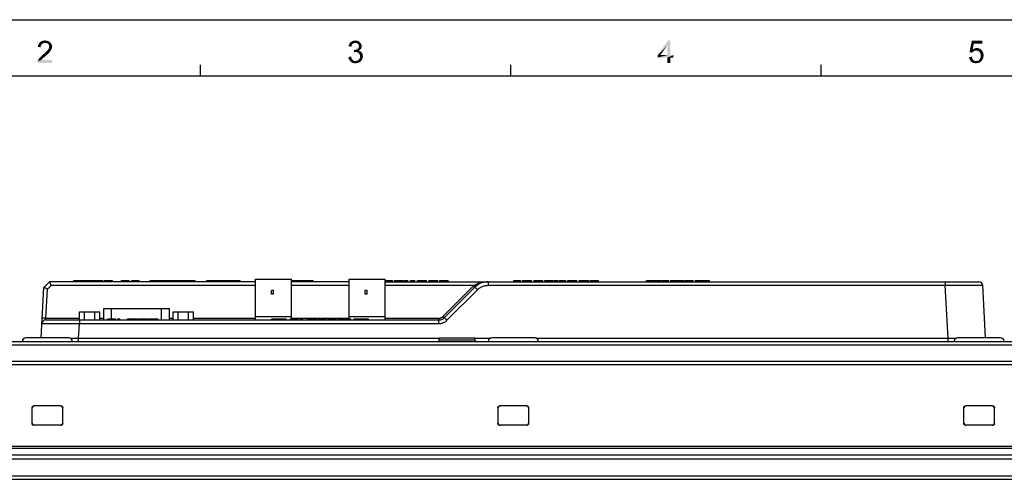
# Model space of a CAD drawing. Extents: x 0 to 1189, y 0 to 841.
# Tile 28 of 125: x 132 to 395, y 718 to 841. Entities that reach past the tile are written whole.
import ezdxf

# ---------------------------------------------------------------- set-up
doc = ezdxf.new("R2010")
doc.units = 0
doc.header["$LTSCALE"] = 65.395
doc.header["$MEASUREMENT"] = 0
doc.layers.get('0').update_dxf_attribs({"linetype": 'CONTINUOUS'})
for name, color, linetype in [('02___PRT_ALL_AXES', 7, 'CONTINUOUS'), ('03___PRT_ALL_CURVES', 7, 'CONTINUOUS'), ('7_ALL_FEATURES', 7, 'CONTINUOUS')]:
    doc.layers.add(name, color=color, linetype=linetype)

msp = doc.modelspace()

# ---------------------------------------------------------------- linework, layer by layer
at = {"linetype": 'Continuous'}
for p, q in [((0, 841), (1189, 841)), ((180.57143, 826), (180.57143, 829)), ((263.35714, 826), (263.35714, 829)), ((346.14286, 826), (346.14286, 829)), ((15, 826), (1174, 826)), ((154.74542, 760.88553), (154.74542, 763.98553)), ((154.74553, 763.98553), (172.27532, 763.98553)), ((156.84542, 761.18553), (156.84542, 763.98553)), ((170.17542, 760.88553), (170.17542, 763.98553)), ((172.27542, 760.88553), (172.27542, 763.98553))]:
    msp.add_line(p, q, dxfattribs=at)
for points in [[(139.8728, 835.32765), (138.05057, 835.19432), (138.36169, 835.32765)], [(138.05057, 835.19432), (139.8728, 835.32765), (140.18391, 835.19432)], [(139.51724, 835.41654), (138.36169, 835.32765), (138.71724, 835.41654)], [(138.36169, 835.32765), (139.51724, 835.41654), (139.8728, 835.32765)], [(138.71724, 835.41654), (139.11724, 835.46098), (139.51724, 835.41654)], [(222.52518, 835.32765), (222.7474, 835.23876), (220.92518, 835.19431)], [(222.52518, 835.32765), (220.92518, 835.19431), (221.19184, 835.32765)], [(222.08073, 835.41653), (222.30296, 835.37209), (221.19184, 835.32765)], [(222.08073, 835.41653), (221.19184, 835.32765), (221.50296, 835.41653)], [(221.19184, 835.32765), (222.30296, 835.37209), (222.52518, 835.32765)], [(221.50296, 835.41653), (221.85851, 835.46098), (222.08073, 835.41653)], [(305.88867, 835.46098), (305.13312, 834.17209), (302.51089, 831.54987)], [(305.88867, 835.46098), (302.51089, 831.54987), (305.31089, 835.46098)], [(305.13312, 831.54987), (305.13312, 834.17209), (305.88867, 835.46098)], [(305.13312, 831.54987), (305.88867, 835.46098), (305.88867, 831.54987)], [(386.85216, 834.61653), (385.69661, 832.30542), (386.31883, 835.37209)], [(386.31883, 835.37209), (389.16327, 835.37209), (386.85216, 834.61653)], [(386.85216, 834.61653), (389.16327, 835.37209), (389.16327, 834.61653)], [(137.96169, 833.90542), (137.20613, 833.72765), (137.25057, 834.0832)], [(137.20613, 833.72765), (137.96169, 833.90542), (137.96169, 833.63876)], [(138.13946, 834.30542), (137.25057, 834.0832), (137.38391, 834.43876)], [(138.13946, 834.30542), (138.00613, 834.12765), (137.25057, 834.0832)], [(137.25057, 834.0832), (138.00613, 834.12765), (137.96169, 833.90542)], [(138.62835, 834.74987), (138.40613, 834.61654), (137.38391, 834.43876)], [(138.62835, 834.74987), (137.38391, 834.43876), (137.56169, 834.74987)], [(138.40613, 834.61654), (138.2728, 834.4832), (137.38391, 834.43876)], [(137.38391, 834.43876), (138.2728, 834.4832), (138.13946, 834.30542)], [(140.45057, 834.97209), (137.56169, 834.74987), (137.78391, 835.01654)], [(140.45057, 834.97209), (139.11724, 834.83876), (137.56169, 834.74987)], [(139.11724, 834.83876), (138.85057, 834.79431), (137.56169, 834.74987)], [(137.56169, 834.74987), (138.85057, 834.79431), (138.62835, 834.74987)], [(140.18391, 835.19432), (137.78391, 835.01654), (138.05057, 835.19432)], [(137.78391, 835.01654), (140.18391, 835.19432), (140.45057, 834.97209)], [(139.33946, 834.79431), (139.11724, 834.83876), (140.45057, 834.97209)], [(139.56169, 834.74987), (139.33946, 834.79431), (140.45057, 834.97209)], [(139.51724, 832.57209), (139.65057, 832.70542), (140.62835, 832.74987)], [(139.51724, 832.57209), (140.62835, 832.74987), (140.49502, 832.57209)], [(139.56169, 834.74987), (140.45057, 834.97209), (140.6728, 834.70542)], [(140.6728, 834.70542), (139.73946, 834.66098), (139.56169, 834.74987)], [(140.62835, 832.74987), (139.65057, 832.70542), (139.78391, 832.83876)], [(139.91724, 834.52765), (139.73946, 834.66098), (140.6728, 834.70542)], [(140.76169, 832.92765), (139.78391, 832.83876), (139.8728, 832.97209)], [(139.78391, 832.83876), (140.76169, 832.92765), (140.62835, 832.74987)], [(140.80613, 833.10542), (139.8728, 832.97209), (140.00613, 833.19431)], [(139.8728, 832.97209), (140.80613, 833.10542), (140.76169, 832.92765)], [(139.91724, 834.52765), (140.6728, 834.70542), (140.85057, 834.43876)], [(140.85057, 834.43876), (140.05057, 834.39431), (139.91724, 834.52765)], [(140.00613, 833.19431), (140.13946, 833.41654), (140.93946, 833.46098)], [(140.00613, 833.19431), (140.93946, 833.46098), (140.80613, 833.10542)], [(140.13946, 834.21654), (140.05057, 834.39431), (140.85057, 834.43876)], [(140.13946, 834.21654), (140.85057, 834.43876), (140.93946, 834.12765)], [(140.93946, 834.12765), (140.18391, 834.03876), (140.13946, 834.21654)], [(140.93946, 833.46098), (140.13946, 833.41654), (140.18391, 833.59431)], [(140.22835, 833.81654), (140.18391, 834.03876), (140.93946, 834.12765)], [(140.98391, 833.77209), (140.18391, 833.59431), (140.22835, 833.81654)], [(140.18391, 833.59431), (140.98391, 833.77209), (140.93946, 833.46098)], [(140.22835, 833.81654), (140.93946, 834.12765), (140.98391, 833.77209)], [(220.88073, 834.03876), (220.08073, 833.90542), (220.12518, 834.21654)], [(220.08073, 833.90542), (220.88073, 834.03876), (220.83629, 833.81654)], [(221.05851, 834.43876), (220.12518, 834.21654), (220.25851, 834.52765)], [(221.05851, 834.43876), (220.92518, 834.26098), (220.12518, 834.21654)], [(220.12518, 834.21654), (220.92518, 834.26098), (220.88073, 834.03876)], [(221.68073, 834.79431), (221.50296, 834.74987), (220.25851, 834.52765)], [(221.68073, 834.79431), (220.25851, 834.52765), (220.43629, 834.79431)], [(221.50296, 834.74987), (221.32518, 834.66098), (220.25851, 834.52765)], [(221.32518, 834.66098), (221.19184, 834.57209), (220.25851, 834.52765)], [(220.25851, 834.52765), (221.19184, 834.57209), (221.05851, 834.43876)], [(223.10296, 834.97209), (220.43629, 834.79431), (220.65851, 835.01654)], [(223.10296, 834.97209), (221.85851, 834.83876), (220.43629, 834.79431)], [(220.43629, 834.79431), (221.85851, 834.83876), (221.68073, 834.79431)], [(222.92518, 835.10542), (220.65851, 835.01654), (220.92518, 835.19431)], [(220.65851, 835.01654), (222.92518, 835.10542), (223.10296, 834.97209)], [(220.92518, 835.19431), (222.7474, 835.23876), (222.92518, 835.10542)], [(221.68073, 832.92765), (221.45851, 832.30542), (221.5474, 832.97209)], [(223.10296, 832.92765), (222.92518, 832.79431), (221.45851, 832.30542)], [(221.68073, 832.92765), (223.10296, 832.92765), (221.45851, 832.30542)], [(222.92518, 832.79431), (222.7474, 832.70542), (221.45851, 832.30542)], [(222.7474, 832.70542), (223.01407, 832.61654), (221.45851, 832.30542)], [(221.68073, 832.92765), (221.90296, 832.97209), (223.23629, 833.06098)], [(221.68073, 832.92765), (223.23629, 833.06098), (223.10296, 832.92765)], [(221.85851, 834.83876), (223.10296, 834.97209), (223.23629, 834.83876)], [(223.23629, 834.83876), (222.08073, 834.79431), (221.85851, 834.83876)], [(221.90296, 832.97209), (222.08073, 833.01654), (223.23629, 833.06098)], [(222.25851, 834.74987), (222.08073, 834.79431), (223.23629, 834.83876)], [(223.23629, 833.06098), (222.08073, 833.01654), (222.25851, 833.06098)], [(222.39184, 834.66098), (222.25851, 834.74987), (223.23629, 834.83876)], [(223.36962, 833.19432), (222.25851, 833.06098), (222.48073, 833.19432)], [(222.25851, 833.06098), (223.36962, 833.19432), (223.23629, 833.06098)], [(222.39184, 834.66098), (223.23629, 834.83876), (223.36962, 834.66098)], [(223.36962, 834.66098), (222.56962, 834.57209), (222.39184, 834.66098)], [(222.48073, 833.19432), (222.61407, 833.32765), (223.45851, 833.37209)], [(222.48073, 833.19432), (223.45851, 833.37209), (223.36962, 833.19432)], [(222.56962, 834.57209), (223.36962, 834.66098), (223.45851, 834.4832)], [(223.45851, 834.4832), (222.65851, 834.43876), (222.56962, 834.57209)], [(223.45851, 833.37209), (222.61407, 833.32765), (222.7474, 833.46098)], [(222.65851, 834.43876), (223.45851, 834.4832), (223.50296, 834.30542)], [(223.50296, 834.30542), (222.7474, 834.26098), (222.65851, 834.43876)], [(222.79184, 834.0832), (222.7474, 834.26098), (223.50296, 834.30542)], [(223.50296, 833.54987), (222.7474, 833.46098), (222.79184, 833.6832)], [(222.7474, 833.46098), (223.50296, 833.54987), (223.45851, 833.37209)], [(222.79184, 834.0832), (223.50296, 834.30542), (223.5474, 834.0832)], [(223.5474, 834.0832), (222.83629, 833.90542), (222.79184, 834.0832)], [(223.59184, 833.90542), (223.5474, 833.72765), (222.79184, 833.6832)], [(223.59184, 833.90542), (222.79184, 833.6832), (222.83629, 833.90542)], [(222.79184, 833.6832), (223.5474, 833.72765), (223.50296, 833.54987)], [(222.83629, 833.90542), (223.5474, 834.0832), (223.59184, 833.90542)], [(302.51089, 831.54987), (305.13312, 834.17209), (303.222, 831.54987)], [(386.85216, 834.61653), (386.54105, 833.01654), (385.69661, 832.30542)], [(386.54105, 833.01654), (387.11883, 832.70543), (385.69661, 832.30542)], [(387.11883, 832.70543), (386.9855, 832.66098), (385.69661, 832.30542)], [(386.9855, 832.66098), (386.85216, 832.57209), (385.69661, 832.30542)], [(388.62994, 833.14987), (386.54105, 833.01654), (386.80772, 833.19431)], [(386.54105, 833.01654), (388.62994, 833.14987), (388.94105, 832.8832)], [(386.54105, 833.01654), (388.94105, 832.8832), (387.47438, 832.74987)], [(386.54105, 833.01654), (387.47438, 832.74987), (387.11883, 832.70543)], [(388.36327, 833.2832), (386.80772, 833.19431), (387.07438, 833.32765)], [(386.80772, 833.19431), (388.36327, 833.2832), (388.62994, 833.14987)], [(388.00772, 833.41653), (387.07438, 833.32765), (387.34105, 833.41653)], [(387.07438, 833.32765), (388.00772, 833.41653), (388.36327, 833.2832)], [(387.11883, 832.70543), (387.47438, 832.74987), (387.29661, 832.70543)], [(387.34105, 833.41653), (387.65216, 833.46098), (388.00772, 833.41653)], [(387.74105, 832.70543), (387.47438, 832.74987), (388.94105, 832.8832)], [(388.00772, 832.66098), (387.74105, 832.70543), (388.94105, 832.8832)], [(388.00772, 832.66098), (388.94105, 832.8832), (389.16327, 832.61654)], [(389.16327, 832.61654), (388.1855, 832.52765), (388.00772, 832.66098)], [(137.11724, 829.72765), (137.16169, 829.94987), (141.02835, 830.21654)], [(137.11724, 829.46098), (137.11724, 829.72765), (141.02835, 830.21654)], [(137.11724, 829.46098), (141.02835, 830.21654), (141.02835, 829.46098)], [(138.22835, 830.39432), (138.09502, 830.21654), (137.16169, 829.94987)], [(138.22835, 830.39432), (137.16169, 829.94987), (137.33946, 830.39432)], [(138.09502, 830.21654), (141.02835, 830.21654), (137.16169, 829.94987)], [(138.53946, 830.70542), (137.33946, 830.39432), (137.60613, 830.79431)], [(138.53946, 830.70542), (138.40613, 830.57209), (137.33946, 830.39432)], [(137.33946, 830.39432), (138.40613, 830.57209), (138.22835, 830.39432)], [(138.71724, 830.8832), (137.60613, 830.79431), (137.78391, 830.97209)], [(137.60613, 830.79431), (138.71724, 830.8832), (138.53946, 830.70542)], [(138.98391, 831.06098), (137.78391, 830.97209), (138.00613, 831.19431)], [(137.78391, 830.97209), (138.98391, 831.06098), (138.71724, 830.8832)], [(139.25057, 831.32765), (138.00613, 831.19431), (138.2728, 831.46098)], [(138.00613, 831.19431), (139.25057, 831.32765), (138.98391, 831.06098)], [(139.60613, 831.63876), (138.2728, 831.46098), (138.53946, 831.6832)], [(138.2728, 831.46098), (139.60613, 831.63876), (139.25057, 831.32765)], [(139.91724, 831.90542), (138.53946, 831.6832), (138.80613, 831.90542)], [(138.53946, 831.6832), (139.91724, 831.90542), (139.60613, 831.63876)], [(138.80613, 831.90542), (138.98391, 832.0832), (140.18391, 832.17209)], [(138.80613, 831.90542), (140.18391, 832.17209), (139.91724, 831.90542)], [(140.18391, 832.17209), (138.98391, 832.0832), (139.20613, 832.26098)], [(140.36169, 832.34987), (139.20613, 832.26098), (139.38391, 832.43876)], [(139.20613, 832.26098), (140.36169, 832.34987), (140.18391, 832.17209)], [(140.49502, 832.57209), (139.38391, 832.43876), (139.51724, 832.57209)], [(139.38391, 832.43876), (140.49502, 832.57209), (140.36169, 832.34987)], [(220.03629, 831.06098), (220.79184, 831.14987), (220.83629, 830.83876)], [(220.83629, 830.83876), (220.08073, 830.66098), (220.03629, 831.06098)], [(220.08073, 830.66098), (220.83629, 830.83876), (220.92518, 830.61654)], [(220.92518, 830.61654), (220.21407, 830.34987), (220.08073, 830.66098)], [(220.92518, 830.61654), (221.05851, 830.39431), (220.21407, 830.34987)], [(220.21407, 830.34987), (221.05851, 830.39431), (221.19184, 830.26098)], [(221.19184, 830.26098), (220.39184, 830.0832), (220.21407, 830.34987)], [(221.19184, 830.26098), (221.32518, 830.12765), (220.39184, 830.0832)], [(220.39184, 830.0832), (221.32518, 830.12765), (221.50296, 830.03876)], [(221.50296, 830.03876), (220.61407, 829.81654), (220.39184, 830.0832)], [(221.50296, 830.03876), (221.72518, 829.99431), (220.61407, 829.81654)], [(222.16962, 829.99431), (223.32518, 829.90542), (220.61407, 829.81654)], [(221.90296, 829.99431), (222.16962, 829.99431), (220.61407, 829.81654)], [(221.72518, 829.99431), (221.90296, 829.99431), (220.61407, 829.81654)], [(223.01407, 832.61654), (221.76962, 832.34987), (221.45851, 832.30542)], [(223.01407, 832.61654), (223.23629, 832.52765), (221.76962, 832.34987)], [(223.23629, 832.52765), (223.41407, 832.39431), (221.76962, 832.34987)], [(221.99184, 832.34987), (221.76962, 832.34987), (223.41407, 832.39431)], [(222.21407, 832.34987), (221.99184, 832.34987), (223.41407, 832.39431)], [(222.16962, 829.99431), (222.39184, 830.0832), (223.5474, 830.17209)], [(222.16962, 829.99431), (223.5474, 830.17209), (223.32518, 829.90542)], [(222.43629, 832.30542), (222.21407, 832.34987), (223.41407, 832.39431)], [(223.5474, 830.17209), (222.39184, 830.0832), (222.61407, 830.17209)], [(222.43629, 832.30542), (223.41407, 832.39431), (223.59184, 832.21654)], [(223.59184, 832.21654), (222.61407, 832.17209), (222.43629, 832.30542)], [(222.79184, 832.03876), (222.61407, 832.17209), (223.59184, 832.21654)], [(222.61407, 830.17209), (222.79184, 830.34987), (223.72518, 830.4832)], [(222.61407, 830.17209), (223.72518, 830.4832), (223.5474, 830.17209)], [(222.79184, 832.03876), (223.59184, 832.21654), (223.72518, 831.99431)], [(223.72518, 831.99431), (222.92518, 831.86098), (222.79184, 832.03876)], [(223.72518, 830.4832), (222.79184, 830.34987), (222.92518, 830.52765)], [(222.92518, 831.86098), (223.72518, 831.99431), (223.81407, 831.77209)], [(223.81407, 831.77209), (223.05851, 831.6832), (222.92518, 831.86098)], [(222.92518, 830.52765), (223.05851, 830.74987), (223.85851, 830.83876)], [(222.92518, 830.52765), (223.85851, 830.83876), (223.72518, 830.4832)], [(223.05851, 831.6832), (223.81407, 831.77209), (223.85851, 831.50542)], [(223.85851, 831.50542), (223.10296, 831.46098), (223.05851, 831.6832)], [(223.85851, 830.83876), (223.05851, 830.74987), (223.10296, 830.97209)], [(223.10296, 831.46098), (223.85851, 831.50542), (223.90296, 831.23876)], [(223.90296, 831.23876), (223.1474, 831.19431), (223.10296, 831.46098)], [(223.10296, 830.97209), (223.1474, 831.19431), (223.90296, 831.23876)], [(223.10296, 830.97209), (223.90296, 831.23876), (223.85851, 830.83876)], [(305.88867, 831.54987), (306.68867, 831.54987), (302.51089, 830.8832)], [(305.13312, 831.54987), (305.88867, 831.54987), (302.51089, 830.8832)], [(303.222, 831.54987), (305.13312, 831.54987), (302.51089, 830.8832)], [(303.222, 831.54987), (302.51089, 830.8832), (302.51089, 831.54987)], [(305.13312, 830.8832), (302.51089, 830.8832), (306.68867, 831.54987)], [(305.88867, 830.8832), (305.13312, 830.8832), (306.68867, 831.54987)], [(305.88867, 830.8832), (305.13312, 829.46098), (305.13312, 830.8832)], [(305.13312, 829.46098), (305.88867, 830.8832), (305.88867, 829.46098)], [(305.88867, 830.8832), (306.68867, 831.54987), (306.68867, 830.8832)], [(385.60772, 831.06098), (386.36327, 831.10542), (386.40772, 830.83876)], [(386.40772, 830.83876), (385.65216, 830.66098), (385.60772, 831.06098)], [(385.65216, 830.66098), (386.40772, 830.83876), (386.49661, 830.61654)], [(386.49661, 830.61654), (385.7855, 830.34987), (385.65216, 830.66098)], [(386.85216, 832.57209), (386.62994, 832.39431), (385.69661, 832.30542)], [(385.69661, 832.30542), (386.62994, 832.39431), (386.45216, 832.21654)], [(386.49661, 830.61654), (386.5855, 830.39432), (385.7855, 830.34987)], [(385.7855, 830.34987), (386.5855, 830.39432), (386.71883, 830.26098)], [(386.71883, 830.26098), (385.91883, 830.0832), (385.7855, 830.34987)], [(386.71883, 830.26098), (386.89661, 830.12765), (385.91883, 830.0832)], [(385.91883, 830.0832), (386.89661, 830.12765), (387.02994, 830.03876)], [(387.02994, 830.03876), (386.14105, 829.81654), (385.91883, 830.0832)], [(387.02994, 830.03876), (387.25216, 829.99431), (386.14105, 829.81654)], [(387.74105, 829.99431), (388.85216, 829.90542), (386.14105, 829.81654)], [(387.47438, 829.99431), (387.74105, 829.99431), (386.14105, 829.81654)], [(387.25216, 829.99431), (387.47438, 829.99431), (386.14105, 829.81654)], [(388.9855, 830.0832), (387.74105, 829.99431), (387.96327, 830.0832)], [(387.74105, 829.99431), (388.9855, 830.0832), (388.85216, 829.90542)], [(387.96327, 830.0832), (388.1855, 830.17209), (389.20772, 830.39432)], [(387.96327, 830.0832), (389.20772, 830.39432), (388.9855, 830.0832)], [(388.36327, 832.39431), (388.1855, 832.52765), (389.16327, 832.61654)], [(388.1855, 830.17209), (388.36327, 830.34987), (389.20772, 830.39432)], [(388.36327, 832.39431), (389.16327, 832.61654), (389.34105, 832.26098)], [(389.34105, 832.26098), (388.49661, 832.17209), (388.36327, 832.39431)], [(389.20772, 830.39432), (388.36327, 830.34987), (388.49661, 830.57209)], [(388.62994, 831.94987), (388.49661, 832.17209), (389.34105, 832.26098)], [(389.34105, 830.74987), (388.49661, 830.57209), (388.62994, 830.83876)], [(388.49661, 830.57209), (389.34105, 830.74987), (389.20772, 830.39432)], [(388.62994, 831.94987), (389.34105, 832.26098), (389.42994, 831.90542)], [(389.42994, 831.90542), (388.67438, 831.6832), (388.62994, 831.94987)], [(389.42994, 831.10542), (388.62994, 830.83876), (388.67438, 831.10542)], [(388.62994, 830.83876), (389.42994, 831.10542), (389.34105, 830.74987)], [(388.67438, 831.6832), (389.42994, 831.90542), (389.47438, 831.50542)], [(389.47438, 831.50542), (388.71883, 831.41654), (388.67438, 831.6832)], [(388.67438, 831.10542), (388.71883, 831.41654), (389.47438, 831.50542)], [(388.67438, 831.10542), (389.47438, 831.50542), (389.42994, 831.10542)], [(220.61407, 829.81654), (223.32518, 829.90542), (223.01407, 829.63876)], [(223.01407, 829.63876), (220.88073, 829.59431), (220.61407, 829.81654)], [(220.88073, 829.59431), (223.01407, 829.63876), (222.65851, 829.50542)], [(222.65851, 829.50542), (221.19184, 829.46098), (220.88073, 829.59431)], [(221.50296, 829.41654), (221.19184, 829.46098), (222.65851, 829.50542)], [(221.50296, 829.41654), (222.65851, 829.50542), (222.30296, 829.41654)], [(222.30296, 829.41654), (221.90296, 829.37209), (221.50296, 829.41654)], [(386.14105, 829.81654), (388.85216, 829.90542), (388.67438, 829.77209)], [(388.67438, 829.77209), (386.45216, 829.59431), (386.14105, 829.81654)], [(388.67438, 829.77209), (388.49661, 829.63876), (386.45216, 829.59431)], [(386.45216, 829.59431), (388.49661, 829.63876), (388.31883, 829.54987)], [(388.31883, 829.54987), (386.71883, 829.46098), (386.45216, 829.59431)], [(387.91883, 829.46098), (386.71883, 829.46098), (388.31883, 829.54987)], [(387.91883, 829.46098), (387.07438, 829.41654), (386.71883, 829.46098)], [(387.07438, 829.41654), (387.91883, 829.46098), (387.69661, 829.41654)], [(387.69661, 829.41654), (387.47438, 829.37209), (387.07438, 829.41654)], [(387.91883, 829.46098), (388.31883, 829.54987), (388.14105, 829.46098)]]:
    msp.add_solid(points, dxfattribs=at)
at = {"layer": '02___PRT_ALL_AXES', "linetype": 'Continuous'}
for p, q in [((195.21042, 760.88553), (195.21042, 771.78553)), ((195.21042, 771.78553), (204.81042, 771.78553)), ((204.81042, 761.18553), (204.81042, 771.78553)), ((220.21042, 761.18553), (220.21042, 771.78553)), ((220.21042, 771.78553), (229.81042, 771.78553)), ((229.81042, 760.88553), (229.81042, 771.78553)), ((148.30187, 760.88553), (148.30187, 763.08553)), ((148.30187, 763.08553), (153.72897, 763.08553)), ((149.65865, 760.88553), (149.65865, 763.08553)), ((152.37219, 760.88553), (152.37219, 763.08553)), ((153.72897, 760.88553), (153.72897, 763.08553)), ((173.29187, 760.88553), (173.29187, 763.08553)), ((173.29187, 763.08553), (178.71897, 763.08553)), ((174.64865, 760.88553), (174.64865, 763.08553)), ((177.36219, 760.88553), (177.36219, 763.08553)), ((178.71897, 760.88553), (178.71897, 763.08553))]:
    msp.add_line(p, q, dxfattribs=at)
at = {"layer": '03___PRT_ALL_CURVES', "linetype": 'Continuous'}
for p, q in [((195.21042, 761.78553), (204.81042, 761.78553)), ((220.21042, 761.78553), (229.81042, 761.78553))]:
    msp.add_line(p, q, dxfattribs=at)
at = {"layer": '7_ALL_FEATURES', "linetype": 'Continuous'}
for p, q in [((140.31042, 771.08553), (138.76812, 769.54322)), ((140.72463, 770.12043), (139.74666, 769.14245)), ((195.21042, 771.08553), (140.31042, 771.08553)), ((195.21042, 770.12043), (140.72463, 770.12043)), ((146.71032, 771.38553), (154.4843, 771.38553)), ((146.71196, 771.38553), (146.71196, 771.08553)), ((146.9741, 771.08553), (146.9741, 771.38553)), ((154.4843, 771.08553), (154.4843, 771.38553)), ((154.5461, 771.08553), (154.5461, 771.38553)), ((154.9214, 771.08553), (154.9214, 771.38553)), ((154.9214, 771.38553), (157.11646, 771.38553)), ((154.9285, 771.08553), (154.9285, 771.38553)), ((157.11647, 771.08553), (157.11647, 771.38553)), ((159.41019, 771.38553), (161.5187, 771.38553)), ((159.41186, 771.38553), (159.41186, 771.08553)), ((160.5913, 771.08553), (160.5913, 771.38553)), ((161.5187, 771.08553), (161.5187, 771.38553)), ((162.14629, 771.38553), (162.14629, 771.08553)), ((162.14688, 771.38553), (164.1934, 771.38553)), ((162.2204, 771.08553), (162.2204, 771.38553)), ((163.6976, 771.08553), (163.6976, 771.38553)), ((164.09852, 771.08553), (164.09852, 771.38553)), ((164.1934, 771.08553), (164.1934, 771.38553)), ((167.12567, 771.08553), (167.12567, 771.38553)), ((167.16289, 771.38553), (167.16289, 771.08553)), ((167.1633, 771.38553), (169.6075, 771.38553)), ((169.60794, 771.08553), (169.60794, 771.38553)), ((169.60794, 771.38553), (171.27177, 771.38553)), ((169.89017, 771.08553), (169.89017, 771.38553)), ((170.18198, 771.08553), (170.18198, 771.38553)), ((170.69188, 771.08553), (170.69188, 771.38553)), ((171.27177, 771.08553), (171.27177, 771.38553)), ((171.30118, 771.38553), (174.13571, 771.38553)), ((171.30284, 771.38553), (171.30284, 771.08553)), ((172.48228, 771.08553), (172.48228, 771.38553)), ((173.40968, 771.08553), (173.40968, 771.38553)), ((174.14378, 771.08553), (174.14378, 771.38553)), ((174.14378, 771.38553), (176.14488, 771.38553)), ((174.65368, 771.08553), (174.65368, 771.38553)), ((175.63488, 771.08553), (175.63488, 771.38553)), ((176.14488, 771.08553), (176.14488, 771.38553)), ((176.14556, 771.38553), (179.13688, 771.38553)), ((176.61168, 771.08553), (176.61168, 771.38553)), ((177.62048, 771.08553), (177.62048, 771.38553)), ((178.15918, 771.08553), (178.15918, 771.38553)), ((179.13688, 771.08553), (179.13688, 771.38553)), ((182.22229, 771.08553), (182.22229, 771.38553)), ((182.22229, 771.38553), (191.14789, 771.38553)), ((182.61319, 771.08553), (182.61319, 771.38553)), ((182.96789, 771.08553), (182.96789, 771.38553)), ((186.06419, 771.08553), (186.06419, 771.38553)), ((187.05029, 771.08553), (187.05029, 771.38553)), ((187.70989, 771.08553), (187.70989, 771.38553)), ((190.80469, 771.08553), (190.80469, 771.38553)), ((191.14789, 771.08553), (191.14789, 771.38553)), ((204.81042, 771.38553), (210.59542, 771.38553)), ((220.21042, 771.08553), (204.81042, 771.08553)), ((220.21042, 770.12043), (204.81042, 770.12043)), ((205.55232, 771.08553), (205.55232, 771.38553)), ((206.53842, 771.08553), (206.53842, 771.38553)), ((207.19802, 771.08553), (207.19802, 771.38553)), ((210.29282, 771.08553), (210.29282, 771.38553)), ((210.59542, 771.08553), (210.59542, 771.38553)), ((229.81042, 771.38553), (231.7931, 771.38553)), ((229.81042, 771.08553), (388.22293, 771.08553)), ((253.56282, 770.12043), (229.81042, 770.12043)), ((231.79354, 771.08553), (231.79354, 771.38553)), ((232.31957, 771.08553), (232.31957, 771.38553)), ((232.31957, 771.38553), (234.51454, 771.38553)), ((232.32667, 771.08553), (232.32667, 771.38553)), ((234.51455, 771.08553), (234.51455, 771.38553)), ((234.87067, 771.08553), (234.87067, 771.38553)), ((234.87067, 771.38553), (235.85907, 771.38553)), ((235.23297, 771.08553), (235.23297, 771.38553)), ((235.85907, 771.08553), (235.85907, 771.38553)), ((236.62117, 771.08553), (236.62117, 771.38553)), ((236.62117, 771.38553), (237.72547, 771.38553)), ((237.01207, 771.08553), (237.01207, 771.38553)), ((237.72547, 771.08553), (237.72547, 771.38553)), ((238.45197, 771.08553), (238.45197, 771.38553)), ((238.45197, 771.38553), (240.87867, 771.38553)), ((239.21747, 771.08553), (239.21747, 771.38553)), ((239.66357, 771.08553), (239.66357, 771.38553)), ((240.11487, 771.08553), (240.11487, 771.38553)), ((240.87867, 771.08553), (240.87867, 771.38553)), ((241.46368, 771.38553), (241.46368, 771.08553)), ((241.46409, 771.38553), (243.90829, 771.38553)), ((243.90874, 771.08553), (243.90874, 771.38553)), ((244.43467, 771.08553), (244.43467, 771.38553)), ((244.43467, 771.38553), (246.62974, 771.38553)), ((244.44177, 771.08553), (244.44177, 771.38553)), ((245.59621, 761.47131), (253.74595, 769.62106)), ((246.62975, 771.08553), (246.62975, 771.38553)), ((253.67667, 769.99754), (253.56282, 770.12043)), ((257.28149, 771.08553), (257.28149, 770.13786)), ((257.28149, 770.13786), (379.23527, 770.13786)), ((264.13396, 771.08553), (264.13396, 771.38553)), ((264.13396, 771.38553), (265.94166, 771.38553)), ((264.44696, 771.08553), (264.44696, 771.38553)), ((264.85256, 771.08553), (264.85256, 771.38553)), ((265.94166, 771.08553), (265.94166, 771.38553)), ((266.45706, 771.08553), (266.45706, 771.38553)), ((266.45706, 771.38553), (268.88386, 771.38553)), ((267.22266, 771.08553), (267.22266, 771.38553)), ((267.66876, 771.08553), (267.66876, 771.38553)), ((268.12006, 771.08553), (268.12006, 771.38553)), ((268.88386, 771.08553), (268.88386, 771.38553)), ((269.46877, 771.38553), (269.46877, 771.08553)), ((269.46918, 771.38553), (271.91339, 771.38553)), ((271.91383, 771.08553), (271.91383, 771.38553)), ((272.43986, 771.08553), (272.43986, 771.38553)), ((272.43986, 771.38553), (274.63483, 771.38553)), ((272.44696, 771.08553), (272.44696, 771.38553)), ((274.63484, 771.08553), (274.63484, 771.38553)), ((274.99096, 771.08553), (274.99096, 771.38553)), ((274.99096, 771.38553), (275.97936, 771.38553)), ((275.35326, 771.08553), (275.35326, 771.38553)), ((275.97936, 771.08553), (275.97936, 771.38553)), ((276.31936, 771.38553), (276.31936, 771.08553)), ((276.31989, 771.38553), (277.95486, 771.38553)), ((276.43159, 771.38553), (276.43159, 771.08553)), ((277.95486, 771.08553), (277.95486, 771.38553)), ((277.98996, 771.08553), (277.98996, 771.38553)), ((278.57226, 771.08553), (278.57226, 771.38553)), ((278.57226, 771.38553), (280.99896, 771.38553)), ((279.33776, 771.08553), (279.33776, 771.38553)), ((279.78386, 771.08553), (279.78386, 771.38553)), ((280.23516, 771.08553), (280.23516, 771.38553)), ((280.99896, 771.08553), (280.99896, 771.38553)), ((281.58397, 771.38553), (281.58397, 771.08553)), ((281.58438, 771.38553), (284.02858, 771.38553)), ((284.02903, 771.08553), (284.02903, 771.38553)), ((284.55496, 771.08553), (284.55496, 771.38553)), ((284.55496, 771.38553), (286.75003, 771.38553)), ((284.56206, 771.08553), (284.56206, 771.38553)), ((286.75004, 771.08553), (286.75004, 771.38553)), ((299.56067, 771.08553), (299.56067, 771.38553)), ((299.56067, 771.38553), (302.12987, 771.38553)), ((300.65587, 771.08553), (300.65587, 771.38553)), ((301.03607, 771.08553), (301.03607, 771.38553)), ((302.12987, 771.08553), (302.12987, 771.38553)), ((302.19367, 771.38553), (303.38417, 771.38553)), ((302.19367, 771.08553), (302.19367, 771.38553)), ((302.83317, 771.08553), (302.83317, 771.38553)), ((303.38417, 771.08553), (303.38417, 771.38553)), ((303.66107, 771.38553), (305.46877, 771.38553)), ((303.66107, 771.08553), (303.66107, 771.38553)), ((303.97407, 771.08553), (303.97407, 771.38553)), ((304.37957, 771.08553), (304.37957, 771.38553)), ((305.46877, 771.08553), (305.46877, 771.38553)), ((305.90698, 771.38553), (305.90698, 771.08553)), ((305.90727, 771.38553), (309.47857, 771.38553)), ((306.02587, 771.08553), (306.02587, 771.38553)), ((309.47857, 771.08553), (309.47857, 771.38553)), ((309.82107, 771.38553), (312.01603, 771.38553)), ((309.82107, 771.08553), (309.82107, 771.38553)), ((309.82807, 771.08553), (309.82807, 771.38553)), ((312.01604, 771.08553), (312.01604, 771.38553)), ((312.55099, 771.38553), (316.30847, 771.38553)), ((312.55263, 771.38553), (312.55263, 771.08553)), ((312.85677, 771.08553), (312.85677, 771.38553)), ((314.21967, 771.08553), (314.21967, 771.38553)), ((314.94567, 771.08553), (314.94567, 771.38553)), ((316.30847, 771.08553), (316.30847, 771.38553)), ((379.23527, 771.08553), (379.23527, 770.13786)), ((379.97446, 756.03319), (379.23527, 770.13786)), ((381.61921, 770.14879), (383.09882, 770.15389)), ((389.95801, 756.08553), (389.22156, 770.13786)), ((138.06283, 756.08553), (138.76812, 769.54322)), ((139.33922, 761.36808), (139.74666, 769.14245)), ((199.51042, 767.78553), (199.51042, 768.78553)), ((200.01042, 768.78553), (199.51042, 768.78553)), ((200.01042, 767.78553), (199.51042, 767.78553)), ((200.01042, 767.78553), (200.01042, 768.78553)), ((224.51042, 767.78553), (224.51042, 768.78553)), ((225.01042, 768.78553), (224.51042, 768.78553)), ((225.01042, 767.78553), (224.51042, 767.78553)), ((225.01042, 767.78553), (225.01042, 768.78553)), ((246.30331, 760.81654), (254.45306, 768.96629)), ((139.26335, 760.88553), (139.33932, 761.36808)), ((139.26335, 760.88553), (244.18199, 760.88553)), ((139.33922, 761.36808), (148.30187, 761.36808)), ((148.04638, 756.03319), (148.25102, 759.93786)), ((148.25102, 760.88553), (148.25102, 759.93786)), ((148.25102, 759.93786), (244.18199, 759.93786)), ((153.72897, 761.36808), (154.74542, 761.36808)), ((155.84482, 760.88553), (155.84482, 761.18553)), ((155.84482, 761.18553), (157.85212, 761.18553)), ((156.31752, 760.88553), (156.31752, 761.18553)), ((157.35702, 760.88553), (157.35702, 761.18553)), ((157.85212, 760.88553), (157.85212, 761.18553)), ((158.53432, 760.88553), (158.53432, 761.18553)), ((158.53432, 761.18553), (159.04582, 761.18553)), ((159.04582, 760.88553), (159.04582, 761.18553)), ((161.12942, 760.88553), (161.12942, 761.18553)), ((161.12942, 761.18553), (163.66242, 761.18553)), ((162.14132, 760.88553), (162.14132, 761.18553)), ((162.68172, 760.88553), (162.68172, 761.18553)), ((163.66242, 760.88553), (163.66242, 761.18553)), ((164.07302, 760.88553), (164.07302, 761.18553)), ((164.07302, 761.18553), (166.43301, 761.18553)), ((164.10472, 760.88553), (164.10472, 761.18553)), ((166.43312, 760.88553), (166.43312, 761.18553)), ((166.79842, 760.88553), (166.79842, 761.18553)), ((166.79842, 761.18553), (169.15142, 761.18553)), ((167.34162, 760.88553), (167.34162, 761.18553)), ((167.95722, 760.88553), (167.95722, 761.18553)), ((168.59872, 760.88553), (168.59872, 761.18553)), ((169.15142, 760.88553), (169.15142, 761.18553)), ((172.27542, 761.36808), (173.29187, 761.36808)), ((178.71897, 761.36808), (195.21042, 761.36808)), ((199.63402, 760.88553), (199.63402, 761.18553)), ((199.63402, 761.18553), (203.46392, 761.18553)), ((203.46392, 760.88553), (203.46392, 761.18553)), ((204.55412, 760.88553), (204.55412, 761.18553)), ((204.55412, 761.18553), (206.55522, 761.18553)), ((204.81042, 761.36808), (220.21042, 761.36808)), ((205.02532, 760.88553), (205.02532, 761.18553)), ((206.06162, 760.88553), (206.06162, 761.18553)), ((206.55522, 760.88553), (206.55522, 761.18553)), ((207.23532, 760.88553), (207.23532, 761.18553)), ((207.23532, 761.18553), (207.74532, 761.18553)), ((207.74532, 760.88553), (207.74532, 761.18553)), ((209.10162, 760.88553), (209.10162, 761.18553)), ((209.10162, 761.18553), (211.54582, 761.18553)), ((209.10682, 760.88553), (209.10682, 761.18553)), ((209.12252, 760.88553), (209.12252, 761.18553)), ((209.14862, 760.88553), (209.14862, 761.18553)), ((209.18512, 760.88553), (209.18512, 761.18553)), ((209.23212, 760.88553), (209.23212, 761.18553)), ((209.28952, 760.88553), (209.28952, 761.18553)), ((209.35732, 760.88553), (209.35732, 761.18553)), ((209.43562, 760.88553), (209.43562, 761.18553)), ((209.52282, 760.88553), (209.52282, 761.18553)), ((209.61692, 760.88553), (209.61692, 761.18553)), ((209.71792, 760.88553), (209.71792, 761.18553)), ((209.82582, 760.88553), (209.82582, 761.18553)), ((209.94072, 760.88553), (209.94072, 761.18553)), ((210.06252, 760.88553), (210.06252, 761.18553)), ((210.19142, 760.88553), (210.19142, 761.18553)), ((210.32722, 760.88553), (210.32722, 761.18553)), ((210.87062, 760.88553), (210.87062, 761.18553)), ((211.19592, 760.88553), (211.19592, 761.18553)), ((211.43042, 760.88553), (211.43042, 761.18553)), ((211.48082, 760.88553), (211.48082, 761.18553)), ((211.51692, 760.88553), (211.51692, 761.18553)), ((211.53862, 760.88553), (211.53862, 761.18553)), ((211.54582, 760.88553), (211.54582, 761.18553)), ((212.06822, 760.88553), (212.06822, 761.18553)), ((212.11752, 760.88553), (212.11752, 761.18553)), ((212.11752, 761.18553), (213.98152, 761.18553)), ((213.98152, 760.88553), (213.98152, 761.18553)), ((214.61012, 760.88553), (214.61012, 761.18553)), ((214.61012, 761.18553), (216.71682, 761.18553)), ((214.69212, 760.88553), (214.69212, 761.18553)), ((214.93252, 760.88553), (214.93252, 761.18553)), ((215.01522, 760.88553), (215.01522, 761.18553)), ((215.10602, 760.88553), (215.10602, 761.18553)), ((215.20462, 760.88553), (215.20462, 761.18553)), ((215.31112, 760.88553), (215.31112, 761.18553)), ((215.78952, 760.88553), (215.78952, 761.18553)), ((216.71682, 760.88553), (216.71682, 761.18553)), ((217.39692, 760.88553), (217.39692, 761.18553)), ((217.39692, 761.18553), (217.90682, 761.18553)), ((217.90682, 760.88553), (217.90682, 761.18553)), ((218.34142, 760.88553), (218.34142, 761.18553)), ((218.34142, 761.18553), (220.68722, 761.18553)), ((218.88292, 760.88553), (218.88292, 761.18553)), ((219.49662, 760.88553), (219.49662, 761.18553)), ((220.13622, 760.88553), (220.13622, 761.18553)), ((220.68722, 760.88553), (220.68722, 761.18553)), ((221.58922, 760.88553), (221.58922, 761.18553)), ((221.58922, 761.18553), (225.41912, 761.18553)), ((225.41912, 760.88553), (225.41912, 761.18553)), ((229.81042, 761.36808), (244.18199, 761.36808)), ((244.18199, 759.93786), (244.18199, 761.36808)), ((413.22737, 754.13786), (114.79347, 754.13786)), ((412.22874, 755.08553), (115.7921, 755.08553)), ((145.45128, 756.08553), (134.00951, 756.08553)), ((145.79458, 756.02274), (148.04638, 756.03319)), ((148.04638, 755.08553), (148.04638, 756.03319)), ((148.04638, 756.03319), (244.26042, 756.03319)), ((244.26042, 755.58553), (244.26042, 756.08553)), ((244.26042, 756.08553), (253.76042, 756.08553)), ((244.26042, 755.58553), (253.76042, 755.58553)), ((253.76042, 755.58553), (253.76042, 756.08553)), ((253.76042, 756.03319), (257.9849, 756.03319)), ((257.30886, 755.22387), (257.28954, 755.08553)), ((269.73131, 756.08553), (258.29924, 756.08553)), ((270.04375, 756.03319), (379.97446, 756.03319)), ((379.97446, 755.08553), (379.97446, 756.03319)), ((394.00162, 756.08553), (382.56956, 756.08553)), ((413.50263, 748.88553), (114.51821, 748.88553)), ((114.57062, 749.88553), (413.45023, 749.88553)), ((135.6339, 733.28893), (135.63773, 737.47829)), ((143.32273, 737.97776), (136.13812, 737.97776)), ((143.82694, 733.28893), (143.82311, 737.47829)), ((259.91773, 737.47829), (259.9139, 733.28893)), ((267.60273, 737.97776), (260.41812, 737.97776)), ((268.10311, 737.47829), (268.10694, 733.28893)), ((384.1939, 733.28893), (384.19773, 737.47829)), ((391.88273, 737.97776), (384.69812, 737.97776)), ((392.38694, 733.28893), (392.38311, 737.47829)), ((143.32747, 732.78855), (136.13337, 732.78855)), ((267.60747, 732.78855), (260.41337, 732.78855)), ((391.88747, 732.78855), (384.69337, 732.78855)), ((110.56042, 726.68553), (417.46042, 726.68553)), ((118.75288, 727.18553), (409.26796, 727.18553)), ((106.31996, 724.88553), (421.70089, 724.88553)), ((106.31999, 723.83319), (421.70087, 723.83319)), ((111.29486, 719.33319), (416.72598, 719.33319)), ((111.29486, 718.38553), (416.72598, 718.38553))]:
    msp.add_line(p, q, dxfattribs=at)
for points in [[(140.40546, 770.87685), (140.37415, 770.94981), (140.34804, 771.00833), (140.32779, 771.05085), (140.31497, 771.07684), (140.31042, 771.08553)], [(140.72463, 770.12043), (140.67521, 770.24262), (140.6249, 770.36252), (140.57507, 770.47879), (140.52766, 770.59059), (140.48351, 770.69598), (140.40546, 770.87685)], [(245.24265, 761.80742), (253.41099, 769.97567), (253.42967, 769.99408), (253.44843, 770.0124), (253.46728, 770.03063)], [(253.51154, 769.83919), (253.45286, 769.89704), (253.3924, 769.95717)], [(253.46728, 770.03063), (253.48622, 770.04877), (253.50524, 770.06682), (253.52435, 770.08478), (253.54354, 770.10265), (253.56282, 770.12043)], [(253.74595, 769.62106), (253.73926, 769.62477), (253.72235, 769.63879), (253.69573, 769.66268), (253.66018, 769.69576), (253.61675, 769.73705), (253.56671, 769.78534), (253.51154, 769.83919)], [(253.56282, 770.12043), (253.69377, 770.19737), (253.827, 770.27156), (253.96252, 770.34267), (254.09903, 770.40962), (254.23783, 770.47303), (254.38285, 770.53498), (254.53533, 770.59577), (254.69402, 770.65441), (254.85914, 770.71075), (255.03121, 770.76458), (255.2097, 770.81539), (255.39321, 770.86266), (255.58134, 770.90597), (255.77449, 770.94518), (255.97247, 770.98016), (256.17448, 771.01051), (256.38132, 771.03607), (256.59522, 771.05687), (256.81692, 771.07246), (257.04567, 771.08218), (257.28149, 771.08553)], [(253.90088, 769.76948), (253.89443, 769.77353), (253.87823, 769.7883), (253.85275, 769.81334), (253.81875, 769.84792), (253.77722, 769.89103), (253.72939, 769.9414), (253.67667, 769.99754)], [(253.74595, 769.62106), (253.76064, 769.61526), (253.79539, 769.58914), (253.84919, 769.54345), (253.92048, 769.47953), (254.00721, 769.39923), (254.10685, 769.30486), (254.21653, 769.19916), (254.33306, 769.08521), (254.45306, 768.96629)], [(254.45306, 768.96629), (254.59262, 769.09965), (254.73898, 769.22617), (254.89214, 769.34583), (255.0523, 769.45903), (255.21926, 769.56538), (255.39246, 769.66371), (255.57139, 769.75395), (255.75657, 769.83616), (255.94897, 769.90939), (256.14803, 769.97405), (256.35431, 770.02973), (256.57053, 770.07417), (256.79758, 770.10664), (257.03457, 770.12787), (257.28149, 770.13786)], [(379.23527, 770.13786), (380.84095, 770.14546), (381.61921, 770.14879)], [(383.09882, 770.15389), (384.48405, 770.1576), (385.1338, 770.15871)], [(385.1338, 770.15871), (386.30464, 770.15955), (386.82101, 770.15948), (387.27958, 770.1586)], [(387.27958, 770.1586), (388.0194, 770.15629), (388.32004, 770.15479), (388.57572, 770.15268), (388.78854, 770.15051), (388.96596, 770.14824), (389.10332, 770.14549), (389.19076, 770.14209), (389.22156, 770.13786)], [(138.91153, 769.49734), (138.85102, 769.51995), (138.80588, 769.53483), (138.77781, 769.54258), (138.76812, 769.54322)], [(139.50668, 769.24919), (139.27637, 769.34701), (139.16999, 769.39243), (139.07239, 769.43273), (138.91153, 769.49734)], [(139.74666, 769.14245), (139.62646, 769.19698), (139.50668, 769.24919)], [(244.74187, 761.47641), (244.79164, 761.49756), (244.84147, 761.52082), (244.8913, 761.54627), (244.94126, 761.57443), (244.99144, 761.60525), (245.04176, 761.63878), (245.09205, 761.67569), (245.14227, 761.71621), (245.19247, 761.76012), (245.24265, 761.80742)], [(245.59621, 761.47131), (245.58951, 761.47503), (245.5726, 761.48904), (245.54598, 761.51294), (245.51043, 761.54602), (245.467, 761.58731), (245.41696, 761.63559), (245.36179, 761.68945), (245.30311, 761.74729), (245.24265, 761.80742)], [(138.26472, 759.93786), (138.29772, 759.94178), (138.39481, 759.94546), (138.55354, 759.94879), (138.77019, 759.95157), (139.04215, 759.95389), (139.36995, 759.95592), (139.75475, 759.9576), (140.19211, 759.95871)], [(139.33922, 761.36808), (139.20902, 761.3746), (139.08105, 761.38041), (138.95748, 761.38541), (138.84043, 761.38952), (138.73189, 761.39267), (138.63373, 761.39481), (138.5476, 761.39589), (138.47499, 761.3959), (138.41713, 761.39484), (138.37501, 761.39273), (138.34935, 761.38961), (138.34059, 761.38551)], [(140.19211, 759.95871), (141.19661, 759.95955), (141.75513, 759.95948)], [(141.75513, 759.95948), (144.10394, 759.95479), (144.71763, 759.95268), (145.34218, 759.95051)], [(145.34218, 759.95051), (146.72, 759.94549), (147.46932, 759.94209), (148.25102, 759.93786)], [(244.18199, 761.36808), (244.23435, 761.36903), (244.2863, 761.37174), (244.33787, 761.3762), (244.38892, 761.38238), (244.43957, 761.39032), (244.49018, 761.40008), (244.54093, 761.41167), (244.59163, 761.42509), (244.64207, 761.44038), (244.6921, 761.45746), (244.74187, 761.47641)], [(244.18199, 759.93786), (244.29104, 759.93987), (244.39957, 759.94578), (244.5076, 759.95559), (244.61399, 759.96888), (244.71987, 759.98608), (244.82862, 760.00838), (244.94138, 760.03565), (245.057, 760.06802), (245.17536, 760.1071), (245.29695, 760.15297), (245.42127, 760.20555), (245.54673, 760.26626), (245.67342, 760.33509), (245.80124, 760.41205), (245.92833, 760.49854), (246.05406, 760.59502), (246.17906, 760.70102), (246.30331, 760.81654)], [(245.59621, 761.47131), (245.61089, 761.46551), (245.64564, 761.43939), (245.69944, 761.39371), (245.77073, 761.32979), (245.85746, 761.24948), (245.95711, 761.15511), (246.06678, 761.04942), (246.18331, 760.93546), (246.30331, 760.81654)], [(379.97446, 756.03319), (380.80088, 756.02916), (382.22654, 756.02284)], [(135.63773, 737.47829), (135.64726, 737.56899), (135.66966, 737.65225), (135.70495, 737.72807), (135.75495, 737.79826), (135.81783, 737.86101), (135.88813, 737.91088), (135.96404, 737.94605), (136.04737, 737.96835), (136.13812, 737.97776)], [(136.18472, 737.93115), (136.09396, 737.92172), (136.01064, 737.89939), (135.93477, 737.86418), (135.86453, 737.81426), (135.80173, 737.75145), (135.75182, 737.68119), (135.71662, 737.6053), (135.6943, 737.52195), (135.68487, 737.43115)], [(143.77597, 737.43115), (143.76654, 737.52195), (143.74423, 737.6053), (143.70902, 737.68119), (143.65911, 737.75145), (143.59632, 737.81426), (143.52608, 737.86418), (143.4502, 737.89939), (143.36689, 737.92172), (143.27612, 737.93115)], [(143.32273, 737.97776), (143.41348, 737.96835), (143.4968, 737.94605), (143.57271, 737.91088), (143.64301, 737.86101), (143.70589, 737.79826), (143.75589, 737.72807), (143.79118, 737.65225), (143.81359, 737.56899), (143.82311, 737.47829)], [(259.91773, 737.47829), (259.92726, 737.56899), (259.94966, 737.65225), (259.98495, 737.72807), (260.03495, 737.79826), (260.09783, 737.86101), (260.16813, 737.91088), (260.24404, 737.94605), (260.32737, 737.96835), (260.41812, 737.97776)], [(260.46472, 737.93115), (260.37396, 737.92172), (260.29064, 737.89939), (260.21477, 737.86418), (260.14453, 737.81426), (260.08173, 737.75145), (260.03182, 737.68119), (259.99662, 737.6053), (259.9743, 737.52195), (259.96487, 737.43115)], [(268.05597, 737.43115), (268.04654, 737.52195), (268.02423, 737.6053), (267.98902, 737.68119), (267.93911, 737.75145), (267.87632, 737.81426), (267.80608, 737.86418), (267.7302, 737.89939), (267.64689, 737.92172), (267.55612, 737.93115)], [(267.60273, 737.97776), (267.69348, 737.96835), (267.7768, 737.94605), (267.85271, 737.91088), (267.92301, 737.86101), (267.98589, 737.79826), (268.03589, 737.72807), (268.07118, 737.65225), (268.09359, 737.56899), (268.10311, 737.47829)], [(384.19773, 737.47829), (384.20726, 737.56899), (384.22966, 737.65225), (384.26495, 737.72807), (384.31495, 737.79826), (384.37783, 737.86101), (384.44813, 737.91088), (384.52404, 737.94605), (384.60737, 737.96835), (384.69812, 737.97776)], [(384.74472, 737.93115), (384.65396, 737.92172), (384.57064, 737.89939), (384.49477, 737.86418), (384.42453, 737.81426), (384.36173, 737.75145), (384.31182, 737.68119), (384.27662, 737.6053), (384.2543, 737.52195), (384.24487, 737.43115)], [(392.33597, 737.43115), (392.32654, 737.52195), (392.30423, 737.6053), (392.26902, 737.68119), (392.21911, 737.75145), (392.15632, 737.81426), (392.08608, 737.86418), (392.0102, 737.89939), (391.92689, 737.92172), (391.83612, 737.93115)], [(391.88273, 737.97776), (391.97348, 737.96835), (392.0568, 737.94605), (392.13271, 737.91088), (392.20301, 737.86101), (392.26589, 737.79826), (392.31589, 737.72807), (392.35118, 737.65225), (392.37359, 737.56899), (392.38311, 737.47829)], [(136.13337, 732.78855), (136.0427, 732.79796), (135.95946, 732.82026), (135.88365, 732.85547), (135.81345, 732.90538), (135.75067, 732.96819), (135.70078, 733.03849), (135.6656, 733.11448), (135.64331, 733.19796), (135.6339, 733.28893)], [(135.6855, 733.34053), (135.69494, 733.24977), (135.71728, 733.16647), (135.7525, 733.0906), (135.80243, 733.02036), (135.86524, 732.95756), (135.9355, 732.90765), (136.01139, 732.87244), (136.09472, 732.85011), (136.1855, 732.84068)], [(143.27535, 732.84068), (143.36612, 732.85011), (143.44946, 732.87244), (143.52534, 732.90765), (143.5956, 732.95756), (143.65842, 733.02036), (143.70834, 733.0906), (143.74356, 733.16647), (143.7659, 733.24977), (143.77535, 733.34053)], [(143.82694, 733.28893), (143.81753, 733.19796), (143.79524, 733.11448), (143.76006, 733.03849), (143.71017, 732.96819), (143.64739, 732.90538), (143.57719, 732.85547), (143.50138, 732.82026), (143.41814, 732.79796), (143.32747, 732.78855)], [(260.41337, 732.78855), (260.3227, 732.79796), (260.23946, 732.82026), (260.16365, 732.85547), (260.09345, 732.90538), (260.03067, 732.96819), (259.98078, 733.03849), (259.9456, 733.11448), (259.92331, 733.19796), (259.9139, 733.28893)], [(259.9655, 733.34053), (259.97494, 733.24977), (259.99728, 733.16647), (260.0325, 733.0906), (260.08243, 733.02036), (260.14524, 732.95756), (260.2155, 732.90765), (260.29139, 732.87244), (260.37472, 732.85011), (260.4655, 732.84068)], [(267.55535, 732.84068), (267.64612, 732.85011), (267.72946, 732.87244), (267.80534, 732.90765), (267.8756, 732.95756), (267.93842, 733.02036), (267.98834, 733.0906), (268.02356, 733.16647), (268.0459, 733.24977), (268.05535, 733.34053)], [(268.10694, 733.28893), (268.09753, 733.19796), (268.07524, 733.11448), (268.04006, 733.03849), (267.99017, 732.96819), (267.92739, 732.90538), (267.85719, 732.85547), (267.78138, 732.82026), (267.69814, 732.79796), (267.60747, 732.78855)], [(384.69337, 732.78855), (384.6027, 732.79796), (384.51946, 732.82026), (384.44365, 732.85547), (384.37345, 732.90538), (384.31067, 732.96819), (384.26078, 733.03849), (384.2256, 733.11448), (384.20331, 733.19796), (384.1939, 733.28893)], [(384.2455, 733.34053), (384.25494, 733.24977), (384.27728, 733.16647), (384.3125, 733.0906), (384.36243, 733.02036), (384.42524, 732.95756), (384.4955, 732.90765), (384.57139, 732.87244), (384.65472, 732.85011), (384.7455, 732.84068)], [(391.83535, 732.84068), (391.92612, 732.85011), (392.00946, 732.87244), (392.08534, 732.90765), (392.1556, 732.95756), (392.21842, 733.02036), (392.26834, 733.0906), (392.30356, 733.16647), (392.3259, 733.24977), (392.33535, 733.34053)], [(392.38694, 733.28893), (392.37753, 733.19796), (392.35524, 733.11448), (392.32006, 733.03849), (392.27017, 732.96819), (392.20739, 732.90538), (392.13719, 732.85547), (392.06138, 732.82026), (391.97814, 732.79796), (391.88747, 732.78855)]]:
    msp.add_lwpolyline(points, dxfattribs=at)
for centre, radius, start, end in [((257.28149, 766.08553), 5, 90, 135), ((388.22293, 770.08553), 1, 3, 90), ((139.26335, 759.88553), 1, 90, 176.9999999), ((244.18199, 762.88553), 2, 270, 315), ((134.00951, 755.08553), 1, 90, 180), ((145.45128, 755.08553), 1, 0, 90), ((243.76042, 755.58553), 0.5, 270.0000017, 0), ((254.26042, 755.58553), 0.5, 180, 269.9999983), ((258.29924, 755.08553), 1, 90, 172.0481996), ((269.73131, 755.08553), 1, 0, 90), ((382.56956, 755.08553), 1, 90.0000001, 180), ((394.00162, 755.08553), 1, 7.9518004, 90)]:
    msp.add_arc(centre, radius, start, end, dxfattribs=at)

doc.saveas('drawing.dxf')
